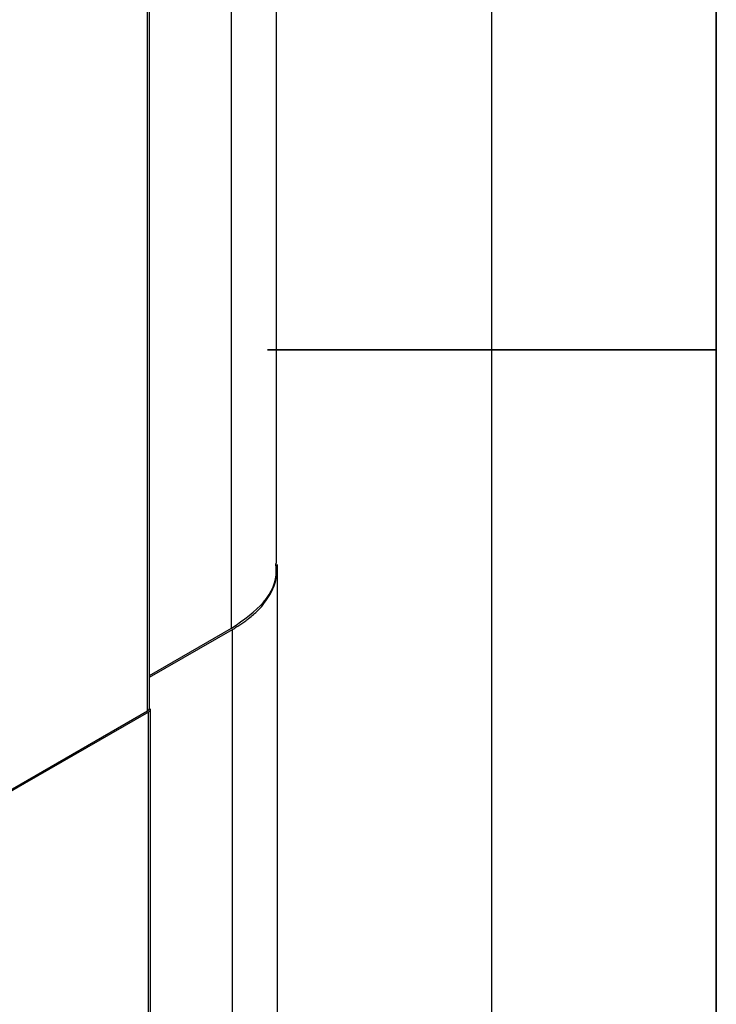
# Model space of a CAD drawing. Header units: millimetres. Extents: x 0 to 423, y 0 to 297.
# Tile 26 of 41: x 404 to 420, y 134 to 156. Entities that reach past the tile are written whole.
import ezdxf

# ---------------------------------------------------------------- set-up
doc = ezdxf.new("R2010")
doc.units = ezdxf.units.MM
doc.layers.add('实线', color=2, linetype='Continuous', lineweight=25)

# ---------------------------------------------------------------- blocks, each defined once
blk = doc.blocks.new('GB_A3_A')
at = {"color": 3, "lineweight": 35, "true_color": 0x00ff00}
for p, q in [((420, 297), (420, 0)), ((410, 148.5), (420, 148.5))]:
    blk.add_line(p, q, dxfattribs=at)
at = {"lineweight": 25}
blk.add_line((415, 5), (415, 292), dxfattribs=at)

msp = doc.modelspace()

# ---------------------------------------------------------------- linework, layer by layer
at = {"layer": '实线', "color": 2, "linetype": 'Continuous', "lineweight": 25, "true_color": 0xffff00}
for p, q in [((407.3231, 140.4507), (407.3231, 181.7024)), ((407.3719, 140.5186), (407.3719, 181.7704)), ((410.2018, 143.7368), (410.2018, 181.5836)), ((409.2002, 142.2955), (409.2002, 179.5471)), ((410.2236, 93.9), (410.2236, 143.7108)), ((407.3719, 141.24), (409.2002, 142.2955)), ((407.3719, 141.2011), (409.2215, 142.2689)), ((409.2216, 92.9543), (409.2216, 142.2689)), ((366.8185, 117.0679), (407.3231, 140.4507)), ((407.3933, 87.2765), (407.3933, 140.4937)), ((407.3445, 140.424), (404.5838, 138.8303)), ((407.3445, 87.2086), (407.3445, 140.424)), ((404.5838, 138.8306), (366.8399, 117.0415))]:
    msp.add_line(p, q, dxfattribs=at)
msp.add_arc((407.2921, 140.5244), 0.08, 292.8092, 355.87066, dxfattribs=at)
for points, knots in [([(409.2002, 142.2955), (409.4656, 142.4799), (409.9963, 142.8486), (410.2197, 143.39), (410.1878, 143.6817), (410.1818, 143.7363)], [0, 0, 0, 0, 0.4484576, 0.8968297, 1, 1, 1, 1]), ([(409.8718, 142.7761), (409.9964, 142.9507), (410.2111, 143.2515), (410.2066, 143.5754), (410.2047, 143.7113)], [0, 0, 0, 0, 0.5804931, 1, 1, 1, 1]), ([(409.2215, 142.2689), (409.2542, 142.2887), (409.317, 142.3269), (409.4086, 142.3861), (409.4956, 142.4459), (409.5903, 142.5159), (409.6879, 142.5952), (409.7863, 142.6843), (409.8435, 142.7455), (409.8718, 142.7758)], [0, 0, 0, 0, 0.12970572, 0.24967317, 0.3760279, 0.49966456, 0.67032298, 0.83692947, 1, 1, 1, 1]), ([(407.3445, 140.424), (407.352, 140.4287), (407.3667, 140.438), (407.376, 140.4493), (407.3806, 140.4549)], [0, 0, 0, 0, 0.50834729, 1, 1, 1, 1])]:
    msp.add_open_spline(points, degree=3, knots=knots, dxfattribs=at)

# ---------------------------------------------------------------- block references
at = {"color": 7, "linetype": 'Continuous'}
msp.add_blockref('GB_A3_A', (0, 0), dxfattribs=at)

doc.saveas('drawing.dxf')
